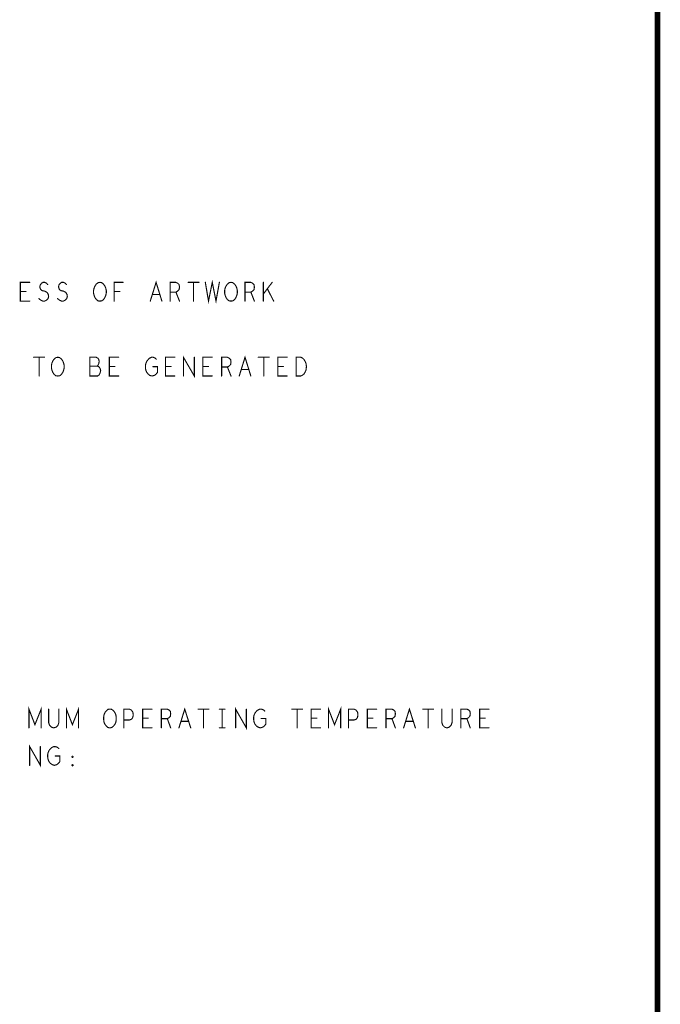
# Model space of a CAD drawing. Extents: x 28 to 61, y 24.9 to 46.
# Tile 93 of 96: x 57.6 to 61, y 35.5 to 40.7. Entities that reach past the tile are written whole.
import ezdxf

# ---------------------------------------------------------------- set-up
doc = ezdxf.new("R2010")
doc.units = 0
doc.layers.add('1', color=2, linetype='CONTINUOUS')

msp = doc.modelspace()

# ---------------------------------------------------------------- linework, layer by layer
at = {"layer": '1'}
for points, const_width in [([(27.97, 24.965), (60.97, 24.965), (60.97, 45.965), (27.97, 45.965), (27.97, 24.965)], 0.03), ([(58.261, 39.22), (58.292, 39.32), (58.323, 39.22)], 0.006), ([(58.555, 39.32), (58.572, 39.22), (58.592, 39.32), (58.612, 39.22), (58.63, 39.32)], 0.006), ([(57.617, 39.22), (57.567, 39.22), (57.567, 39.32), (57.617, 39.32)], 0.006), ([(57.597, 39.271), (57.567, 39.271)], 0.006), ([(57.666, 39.233), (57.676, 39.225), (57.687, 39.22), (57.697, 39.22), (57.707, 39.225), (57.715, 39.233), (57.718, 39.245), (57.716, 39.256), (57.71, 39.266), (57.698, 39.273), (57.683, 39.276), (57.675, 39.283), (57.671, 39.295), (57.673, 39.306), (57.68, 39.315), (57.688, 39.32), (57.697, 39.32), (57.706, 39.316), (57.713, 39.308)], 0.006), ([(57.766, 39.233), (57.776, 39.225), (57.787, 39.22), (57.797, 39.22), (57.807, 39.225), (57.815, 39.233), (57.818, 39.245), (57.816, 39.256), (57.81, 39.266), (57.798, 39.273), (57.783, 39.276), (57.775, 39.283), (57.771, 39.295), (57.773, 39.306), (57.78, 39.315), (57.788, 39.32), (57.797, 39.32), (57.806, 39.316), (57.813, 39.308)], 0.006), ([(57.992, 39.22), (57.982, 39.221), (57.973, 39.228), (57.966, 39.238), (57.961, 39.25), (57.958, 39.263), (57.958, 39.276), (57.961, 39.29), (57.966, 39.301), (57.973, 39.311), (57.982, 39.318), (57.992, 39.32), (58.002, 39.318), (58.011, 39.311), (58.018, 39.301), (58.023, 39.29), (58.026, 39.276), (58.026, 39.263), (58.023, 39.25), (58.018, 39.238), (58.011, 39.228), (58.002, 39.221), (57.992, 39.22)], 0.006), ([(58.068, 39.22), (58.068, 39.32), (58.116, 39.32)], 0.006), ([(58.098, 39.271), (58.068, 39.271)], 0.006), ([(58.367, 39.22), (58.367, 39.32), (58.398, 39.32), (58.408, 39.315), (58.415, 39.308), (58.417, 39.295), (58.415, 39.281), (58.407, 39.273), (58.398, 39.268), (58.367, 39.268)], 0.006), ([(58.463, 39.32), (58.521, 39.32)], 0.006), ([(58.492, 39.32), (58.492, 39.22)], 0.006), ([(58.692, 39.22), (58.682, 39.221), (58.673, 39.228), (58.666, 39.238), (58.661, 39.25), (58.658, 39.263), (58.658, 39.276), (58.661, 39.29), (58.666, 39.301), (58.673, 39.311), (58.682, 39.318), (58.692, 39.32), (58.702, 39.318), (58.711, 39.311), (58.718, 39.301), (58.723, 39.29), (58.726, 39.276), (58.726, 39.263), (58.723, 39.25), (58.718, 39.238), (58.711, 39.228), (58.702, 39.221), (58.692, 39.22)], 0.006), ([(58.767, 39.22), (58.767, 39.32), (58.798, 39.32), (58.808, 39.315), (58.815, 39.308), (58.817, 39.295), (58.815, 39.281), (58.807, 39.273), (58.798, 39.268), (58.767, 39.268)], 0.006), ([(58.865, 39.22), (58.865, 39.32)], 0.006), ([(58.912, 39.32), (58.865, 39.258)], 0.006), ([(58.92, 39.22), (58.886, 39.286)], 0.006), ([(58.312, 39.255), (58.272, 39.255)], 0.006), ([(58.398, 39.268), (58.417, 39.22)], 0.006), ([(58.798, 39.268), (58.817, 39.22)], 0.006), ([(57.638, 38.92), (57.696, 38.92)], 0.006), ([(57.667, 38.92), (57.667, 38.82)], 0.006), ([(57.767, 38.82), (57.757, 38.821), (57.748, 38.828), (57.741, 38.838), (57.736, 38.85), (57.733, 38.863), (57.733, 38.876), (57.736, 38.89), (57.741, 38.901), (57.748, 38.911), (57.757, 38.918), (57.767, 38.92), (57.777, 38.918), (57.786, 38.911), (57.793, 38.901), (57.798, 38.89), (57.801, 38.876), (57.801, 38.863), (57.798, 38.85), (57.793, 38.838), (57.786, 38.828), (57.777, 38.821), (57.767, 38.82)], 0.006), ([(57.977, 38.873), (57.982, 38.878), (57.986, 38.886), (57.988, 38.898), (57.986, 38.908), (57.981, 38.915), (57.972, 38.92), (57.938, 38.92), (57.938, 38.82), (57.98, 38.82), (57.988, 38.826), (57.993, 38.836), (57.996, 38.848), (57.993, 38.86), (57.986, 38.87), (57.977, 38.873), (57.938, 38.873)], 0.006), ([(58.092, 38.82), (58.042, 38.82), (58.042, 38.92), (58.092, 38.92)], 0.006), ([(58.275, 38.87), (58.3, 38.87), (58.3, 38.84), (58.292, 38.83), (58.283, 38.823), (58.271, 38.82), (58.258, 38.823), (58.25, 38.83), (58.242, 38.84), (58.237, 38.851), (58.235, 38.865), (58.235, 38.876), (58.237, 38.886), (58.242, 38.898), (58.25, 38.908), (58.257, 38.915), (58.267, 38.92), (58.276, 38.92), (58.286, 38.916), (58.293, 38.91)], 0.006), ([(58.392, 38.82), (58.342, 38.82), (58.342, 38.92), (58.392, 38.92)], 0.006), ([(58.438, 38.82), (58.438, 38.92), (58.496, 38.82), (58.496, 38.92)], 0.006), ([(58.592, 38.82), (58.542, 38.82), (58.542, 38.92), (58.592, 38.92)], 0.006), ([(58.642, 38.82), (58.642, 38.92), (58.673, 38.92), (58.683, 38.915), (58.69, 38.908), (58.692, 38.895), (58.69, 38.881), (58.682, 38.873), (58.673, 38.868), (58.642, 38.868)], 0.006), ([(58.736, 38.82), (58.767, 38.92), (58.798, 38.82)], 0.006), ([(58.838, 38.92), (58.896, 38.92)], 0.006), ([(58.867, 38.92), (58.867, 38.82)], 0.006), ([(58.992, 38.82), (58.942, 38.82), (58.942, 38.92), (58.992, 38.92)], 0.006), ([(59.04, 38.82), (59.04, 38.92), (59.065, 38.92), (59.075, 38.915), (59.082, 38.908), (59.088, 38.898), (59.093, 38.886), (59.095, 38.87), (59.093, 38.853), (59.088, 38.841), (59.082, 38.831), (59.075, 38.825), (59.065, 38.82), (59.04, 38.82)], 0.006), ([(58.072, 38.871), (58.042, 38.871)], 0.006), ([(58.372, 38.871), (58.342, 38.871)], 0.006), ([(58.572, 38.871), (58.542, 38.871)], 0.006), ([(58.673, 38.868), (58.692, 38.82)], 0.006), ([(58.787, 38.855), (58.747, 38.855)], 0.006), ([(58.972, 38.871), (58.942, 38.871)], 0.006), ([(57.613, 36.941), (57.613, 37.041), (57.645, 36.958), (57.678, 37.041), (57.678, 36.941)], 0.006), ([(57.718, 37.041), (57.718, 36.97), (57.723, 36.955), (57.733, 36.945), (57.745, 36.941), (57.758, 36.945), (57.768, 36.955), (57.773, 36.97), (57.773, 37.041)], 0.006), ([(57.813, 36.941), (57.813, 37.041), (57.845, 36.958), (57.878, 37.041), (57.878, 36.941)], 0.006), ([(58.045, 36.941), (58.035, 36.943), (58.027, 36.95), (58.019, 36.96), (58.014, 36.971), (58.012, 36.985), (58.012, 36.998), (58.014, 37.011), (58.019, 37.023), (58.027, 37.033), (58.035, 37.04), (58.045, 37.041), (58.055, 37.04), (58.064, 37.033), (58.072, 37.023), (58.077, 37.011), (58.079, 36.998), (58.079, 36.985), (58.077, 36.971), (58.072, 36.96), (58.064, 36.95), (58.055, 36.943), (58.045, 36.941)], 0.006), ([(58.12, 36.941), (58.12, 37.041), (58.15, 37.041), (58.16, 37.036), (58.168, 37.025), (58.17, 37.011), (58.168, 36.998), (58.162, 36.988), (58.15, 36.983), (58.12, 36.983)], 0.006), ([(58.27, 36.941), (58.22, 36.941), (58.22, 37.041), (58.27, 37.041)], 0.006), ([(58.32, 36.941), (58.32, 37.041), (58.352, 37.041), (58.362, 37.036), (58.368, 37.03), (58.37, 37.016), (58.368, 37.003), (58.36, 36.995), (58.352, 36.99), (58.32, 36.99)], 0.006), ([(58.414, 36.941), (58.445, 37.041), (58.477, 36.941)], 0.006), ([(58.517, 37.041), (58.574, 37.041)], 0.006), ([(58.545, 37.041), (58.545, 36.941)], 0.006), ([(58.63, 37.041), (58.66, 37.041)], 0.006), ([(58.645, 37.041), (58.645, 36.941)], 0.006), ([(58.717, 36.941), (58.717, 37.041), (58.774, 36.941), (58.774, 37.041)], 0.006), ([(58.853, 36.991), (58.878, 36.991), (58.878, 36.961), (58.87, 36.951), (58.862, 36.945), (58.849, 36.941), (58.837, 36.945), (58.828, 36.951), (58.82, 36.961), (58.815, 36.973), (58.813, 36.986), (58.813, 36.998), (58.815, 37.008), (58.82, 37.02), (58.828, 37.03), (58.835, 37.036), (58.845, 37.041), (58.854, 37.041), (58.864, 37.038), (58.872, 37.031)], 0.006), ([(59.017, 37.041), (59.074, 37.041)], 0.006), ([(59.045, 37.041), (59.045, 36.941)], 0.006), ([(59.17, 36.941), (59.12, 36.941), (59.12, 37.041), (59.17, 37.041)], 0.006), ([(59.213, 36.941), (59.213, 37.041), (59.245, 36.958), (59.278, 37.041), (59.278, 36.941)], 0.006), ([(59.32, 36.941), (59.32, 37.041), (59.35, 37.041), (59.36, 37.036), (59.368, 37.025), (59.37, 37.011), (59.368, 36.998), (59.362, 36.988), (59.35, 36.983), (59.32, 36.983)], 0.006), ([(59.47, 36.941), (59.42, 36.941), (59.42, 37.041), (59.47, 37.041)], 0.006), ([(59.52, 36.941), (59.52, 37.041), (59.552, 37.041), (59.562, 37.036), (59.568, 37.03), (59.57, 37.016), (59.568, 37.003), (59.56, 36.995), (59.552, 36.99), (59.52, 36.99)], 0.006), ([(59.614, 36.941), (59.645, 37.041), (59.677, 36.941)], 0.006), ([(59.717, 37.041), (59.774, 37.041)], 0.006), ([(59.745, 37.041), (59.745, 36.941)], 0.006), ([(59.818, 37.041), (59.818, 36.97), (59.823, 36.955), (59.833, 36.945), (59.845, 36.941), (59.858, 36.945), (59.868, 36.955), (59.873, 36.97), (59.873, 37.041)], 0.006), ([(59.92, 36.941), (59.92, 37.041), (59.952, 37.041), (59.962, 37.036), (59.968, 37.03), (59.97, 37.016), (59.968, 37.003), (59.96, 36.995), (59.952, 36.99), (59.92, 36.99)], 0.006), ([(60.07, 36.941), (60.02, 36.941), (60.02, 37.041), (60.07, 37.041)], 0.006), ([(58.25, 36.993), (58.22, 36.993)], 0.006), ([(58.352, 36.99), (58.37, 36.941)], 0.006), ([(58.465, 36.976), (58.425, 36.976)], 0.006), ([(59.15, 36.993), (59.12, 36.993)], 0.006), ([(59.45, 36.993), (59.42, 36.993)], 0.006), ([(59.552, 36.99), (59.57, 36.941)], 0.006), ([(59.665, 36.976), (59.625, 36.976)], 0.006), ([(59.952, 36.99), (59.97, 36.941)], 0.006), ([(60.05, 36.993), (60.02, 36.993)], 0.006), ([(58.63, 36.941), (58.66, 36.941)], 0.006), ([(57.617, 36.741), (57.617, 36.841), (57.674, 36.741), (57.674, 36.841)], 0.006), ([(57.753, 36.791), (57.778, 36.791), (57.778, 36.761), (57.77, 36.751), (57.762, 36.745), (57.749, 36.741), (57.737, 36.745), (57.728, 36.751), (57.72, 36.761), (57.715, 36.773), (57.713, 36.786), (57.713, 36.798), (57.715, 36.808), (57.72, 36.82), (57.728, 36.83), (57.735, 36.836), (57.745, 36.841), (57.754, 36.841), (57.764, 36.838), (57.772, 36.831)], 0.006), ([(57.845, 36.783), (57.843, 36.785), (57.843, 36.788), (57.845, 36.79), (57.848, 36.788), (57.848, 36.785), (57.845, 36.783)], 0.006), ([(57.845, 36.738), (57.843, 36.74), (57.843, 36.743), (57.845, 36.745), (57.848, 36.743), (57.848, 36.74), (57.845, 36.738)], 0.006)]:
    msp.add_lwpolyline(points, dxfattribs=dict(at, const_width=const_width))
at = {"layer": '1', "const_width": 0.003}
for points in [[(57.5685, 39.271, 1), (57.5655, 39.271, 1)], [(57.5985, 39.271, 1), (57.5955, 39.271, 1)], [(57.6185, 39.32, 1), (57.6155, 39.32, 1)], [(57.7145, 39.308, 1), (57.7115, 39.308, 1)], [(57.8145, 39.308, 1), (57.8115, 39.308, 1)], [(58.0695, 39.271, 1), (58.0665, 39.271, 1)], [(58.0995, 39.271, 1), (58.0965, 39.271, 1)], [(58.1175, 39.32, 1), (58.1145, 39.32, 1)], [(58.4645, 39.32, 1), (58.4615, 39.32, 1)], [(58.4935, 39.32, 1), (58.4905, 39.32, 1)], [(58.5225, 39.32, 1), (58.5195, 39.32, 1)], [(58.5565, 39.32, 1), (58.5535, 39.32, 1)], [(58.6315, 39.32, 1), (58.6285, 39.32, 1)], [(58.8665, 39.32, 1), (58.8635, 39.32, 1)], [(58.8875, 39.286, 1), (58.8845, 39.286, 1)], [(58.9135, 39.32, 1), (58.9105, 39.32, 1)], [(57.6185, 39.22, 1), (57.6155, 39.22, 1)], [(57.6675, 39.233, 1), (57.6645, 39.233, 1)], [(57.7675, 39.233, 1), (57.7645, 39.233, 1)], [(57.9935, 39.22, 1), (57.9905, 39.22, 1)], [(57.9935, 39.22, 1), (57.9905, 39.22, 1)], [(58.0695, 39.22, 1), (58.0665, 39.22, 1)], [(58.2625, 39.22, 1), (58.2595, 39.22, 1)], [(58.2735, 39.255, 1), (58.2705, 39.255, 1)], [(58.3135, 39.255, 1), (58.3105, 39.255, 1)], [(58.3245, 39.22, 1), (58.3215, 39.22, 1)], [(58.3685, 39.268, 1), (58.3655, 39.268, 1)], [(58.3685, 39.22, 1), (58.3655, 39.22, 1)], [(58.3995, 39.268, 1), (58.3965, 39.268, 1)], [(58.4185, 39.22, 1), (58.4155, 39.22, 1)], [(58.4935, 39.22, 1), (58.4905, 39.22, 1)], [(58.6935, 39.22, 1), (58.6905, 39.22, 1)], [(58.6935, 39.22, 1), (58.6905, 39.22, 1)], [(58.7685, 39.268, 1), (58.7655, 39.268, 1)], [(58.7685, 39.22, 1), (58.7655, 39.22, 1)], [(58.7995, 39.268, 1), (58.7965, 39.268, 1)], [(58.8185, 39.22, 1), (58.8155, 39.22, 1)], [(58.8665, 39.258, 1), (58.8635, 39.258, 1)], [(58.8665, 39.22, 1), (58.8635, 39.22, 1)], [(58.9215, 39.22, 1), (58.9185, 39.22, 1)], [(57.6395, 38.92, 1), (57.6365, 38.92, 1)], [(57.6685, 38.92, 1), (57.6655, 38.92, 1)], [(57.6975, 38.92, 1), (57.6945, 38.92, 1)], [(58.0935, 38.92, 1), (58.0905, 38.92, 1)], [(58.2945, 38.91, 1), (58.2915, 38.91, 1)], [(58.3935, 38.92, 1), (58.3905, 38.92, 1)], [(58.4975, 38.92, 1), (58.4945, 38.92, 1)], [(58.5935, 38.92, 1), (58.5905, 38.92, 1)], [(58.8395, 38.92, 1), (58.8365, 38.92, 1)], [(58.8685, 38.92, 1), (58.8655, 38.92, 1)], [(58.8975, 38.92, 1), (58.8945, 38.92, 1)], [(58.9935, 38.92, 1), (58.9905, 38.92, 1)], [(57.9395, 38.873, 1), (57.9365, 38.873, 1)], [(57.9785, 38.873, 1), (57.9755, 38.873, 1)], [(58.0435, 38.871, 1), (58.0405, 38.871, 1)], [(58.0735, 38.871, 1), (58.0705, 38.871, 1)], [(58.2765, 38.87, 1), (58.2735, 38.87, 1)], [(58.3435, 38.871, 1), (58.3405, 38.871, 1)], [(58.3735, 38.871, 1), (58.3705, 38.871, 1)], [(58.5435, 38.871, 1), (58.5405, 38.871, 1)], [(58.5735, 38.871, 1), (58.5705, 38.871, 1)], [(58.6435, 38.868, 1), (58.6405, 38.868, 1)], [(58.6745, 38.868, 1), (58.6715, 38.868, 1)], [(58.7485, 38.855, 1), (58.7455, 38.855, 1)], [(58.7885, 38.855, 1), (58.7855, 38.855, 1)], [(58.9435, 38.871, 1), (58.9405, 38.871, 1)], [(58.9735, 38.871, 1), (58.9705, 38.871, 1)], [(57.6685, 38.82, 1), (57.6655, 38.82, 1)], [(57.7685, 38.82, 1), (57.7655, 38.82, 1)], [(57.7685, 38.82, 1), (57.7655, 38.82, 1)], [(58.0935, 38.82, 1), (58.0905, 38.82, 1)], [(58.3935, 38.82, 1), (58.3905, 38.82, 1)], [(58.4395, 38.82, 1), (58.4365, 38.82, 1)], [(58.5935, 38.82, 1), (58.5905, 38.82, 1)], [(58.6435, 38.82, 1), (58.6405, 38.82, 1)], [(58.6935, 38.82, 1), (58.6905, 38.82, 1)], [(58.7375, 38.82, 1), (58.7345, 38.82, 1)], [(58.7995, 38.82, 1), (58.7965, 38.82, 1)], [(58.8685, 38.82, 1), (58.8655, 38.82, 1)], [(58.9935, 38.82, 1), (58.9905, 38.82, 1)], [(59.0415, 38.82, 1), (59.0385, 38.82, 1)], [(59.0415, 38.82, 1), (59.0385, 38.82, 1)], [(57.7195, 37.041, 1), (57.7165, 37.041, 1)], [(57.7745, 37.041, 1), (57.7715, 37.041, 1)], [(58.2715, 37.041, 1), (58.2685, 37.041, 1)], [(58.5185, 37.041, 1), (58.5155, 37.041, 1)], [(58.5465, 37.041, 1), (58.5435, 37.041, 1)], [(58.5755, 37.041, 1), (58.5725, 37.041, 1)], [(58.6315, 37.041, 1), (58.6285, 37.041, 1)], [(58.6465, 37.041, 1), (58.6435, 37.041, 1)], [(58.6615, 37.041, 1), (58.6585, 37.041, 1)], [(58.7755, 37.041, 1), (58.7725, 37.041, 1)], [(58.8735, 37.031, 1), (58.8705, 37.031, 1)], [(59.0185, 37.041, 1), (59.0155, 37.041, 1)], [(59.0465, 37.041, 1), (59.0435, 37.041, 1)], [(59.0755, 37.041, 1), (59.0725, 37.041, 1)], [(59.1715, 37.041, 1), (59.1685, 37.041, 1)], [(59.4715, 37.041, 1), (59.4685, 37.041, 1)], [(59.7185, 37.041, 1), (59.7155, 37.041, 1)], [(59.7465, 37.041, 1), (59.7435, 37.041, 1)], [(59.7755, 37.041, 1), (59.7725, 37.041, 1)], [(59.8195, 37.041, 1), (59.8165, 37.041, 1)], [(59.8745, 37.041, 1), (59.8715, 37.041, 1)], [(60.0715, 37.041, 1), (60.0685, 37.041, 1)], [(58.1215, 36.983, 1), (58.1185, 36.983, 1)], [(58.2215, 36.993, 1), (58.2185, 36.993, 1)], [(58.2515, 36.993, 1), (58.2485, 36.993, 1)], [(58.3215, 36.99, 1), (58.3185, 36.99, 1)], [(58.3535, 36.99, 1), (58.3505, 36.99, 1)], [(58.4265, 36.976, 1), (58.4235, 36.976, 1)], [(58.4665, 36.976, 1), (58.4635, 36.976, 1)], [(58.8545, 36.991, 1), (58.8515, 36.991, 1)], [(59.1215, 36.993, 1), (59.1185, 36.993, 1)], [(59.1515, 36.993, 1), (59.1485, 36.993, 1)], [(59.3215, 36.983, 1), (59.3185, 36.983, 1)], [(59.4215, 36.993, 1), (59.4185, 36.993, 1)], [(59.4515, 36.993, 1), (59.4485, 36.993, 1)], [(59.5215, 36.99, 1), (59.5185, 36.99, 1)], [(59.5535, 36.99, 1), (59.5505, 36.99, 1)], [(59.6265, 36.976, 1), (59.6235, 36.976, 1)], [(59.6665, 36.976, 1), (59.6635, 36.976, 1)], [(59.9215, 36.99, 1), (59.9185, 36.99, 1)], [(59.9535, 36.99, 1), (59.9505, 36.99, 1)], [(60.0215, 36.993, 1), (60.0185, 36.993, 1)], [(60.0515, 36.993, 1), (60.0485, 36.993, 1)], [(57.6145, 36.941, 1), (57.6115, 36.941, 1)], [(57.6795, 36.941, 1), (57.6765, 36.941, 1)], [(57.8145, 36.941, 1), (57.8115, 36.941, 1)], [(57.8795, 36.941, 1), (57.8765, 36.941, 1)], [(58.0465, 36.941, 1), (58.0435, 36.941, 1)], [(58.0465, 36.941, 1), (58.0435, 36.941, 1)], [(58.1215, 36.941, 1), (58.1185, 36.941, 1)], [(58.2715, 36.941, 1), (58.2685, 36.941, 1)], [(58.3215, 36.941, 1), (58.3185, 36.941, 1)], [(58.3715, 36.941, 1), (58.3685, 36.941, 1)], [(58.4155, 36.941, 1), (58.4125, 36.941, 1)], [(58.4785, 36.941, 1), (58.4755, 36.941, 1)], [(58.5465, 36.941, 1), (58.5435, 36.941, 1)], [(58.6315, 36.941, 1), (58.6285, 36.941, 1)], [(58.6465, 36.941, 1), (58.6435, 36.941, 1)], [(58.6615, 36.941, 1), (58.6585, 36.941, 1)], [(58.7185, 36.941, 1), (58.7155, 36.941, 1)], [(59.0465, 36.941, 1), (59.0435, 36.941, 1)], [(59.1715, 36.941, 1), (59.1685, 36.941, 1)], [(59.2145, 36.941, 1), (59.2115, 36.941, 1)], [(59.2795, 36.941, 1), (59.2765, 36.941, 1)], [(59.3215, 36.941, 1), (59.3185, 36.941, 1)], [(59.4715, 36.941, 1), (59.4685, 36.941, 1)], [(59.5215, 36.941, 1), (59.5185, 36.941, 1)], [(59.5715, 36.941, 1), (59.5685, 36.941, 1)], [(59.6155, 36.941, 1), (59.6125, 36.941, 1)], [(59.6785, 36.941, 1), (59.6755, 36.941, 1)], [(59.7465, 36.941, 1), (59.7435, 36.941, 1)], [(59.9215, 36.941, 1), (59.9185, 36.941, 1)], [(59.9715, 36.941, 1), (59.9685, 36.941, 1)], [(60.0715, 36.941, 1), (60.0685, 36.941, 1)], [(57.6755, 36.841, 1), (57.6725, 36.841, 1)], [(57.7735, 36.831, 1), (57.7705, 36.831, 1)], [(57.7545, 36.791, 1), (57.7515, 36.791, 1)], [(57.8465, 36.783, 1), (57.8435, 36.783, 1)], [(57.8465, 36.783, 1), (57.8435, 36.783, 1)], [(57.6185, 36.741, 1), (57.6155, 36.741, 1)], [(57.8465, 36.738, 1), (57.8435, 36.738, 1)], [(57.8465, 36.738, 1), (57.8435, 36.738, 1)]]:
    msp.add_lwpolyline(points, format="xyb", close=True, dxfattribs=at)

doc.saveas('drawing.dxf')
